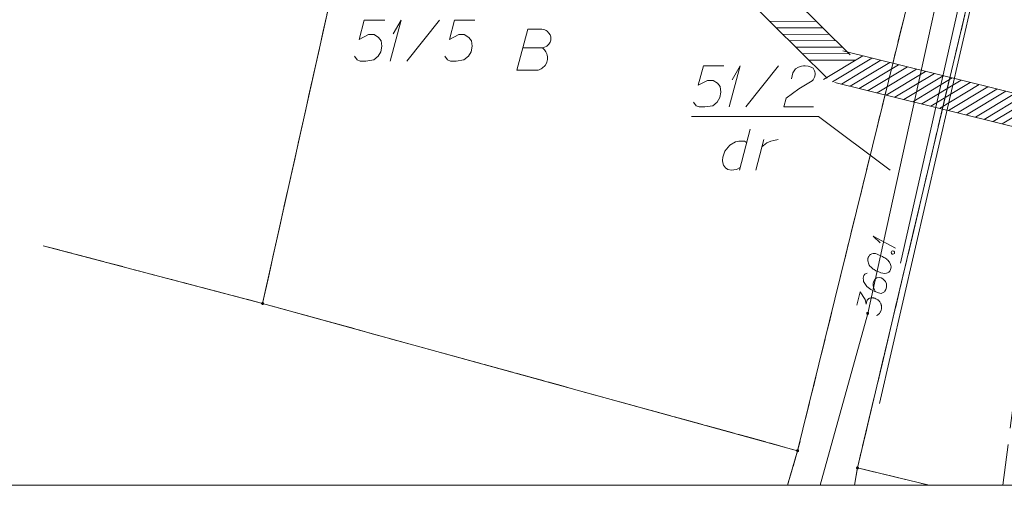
# Model space of a CAD drawing. Header units: metres. Extents: x 5555129 to 5555568, y 5636170 to 5636517.
# Tile 133 of 162: x 5555489 to 5555519, y 5636374 to 5636388. Entities that reach past the tile are written whole.
import ezdxf

# ---------------------------------------------------------------- set-up
doc = ezdxf.new("R2010")
doc.units = ezdxf.units.M
doc.header["$MEASUREMENT"] = 0
for name, pattern in [('PRZER1-1', [2, 1, -1]), ('PRZER2_5-1', [3.5, 2.5, -1]), ('PRZER3-1', [4, 3, -1])]:
    doc.linetypes.add(name, pattern=pattern)
for name, color, linetype, lineweight in [('#digitalizacja', 7, 'Continuous', 18), ('#RAMKA', 7, 'Continuous', 18), ('#zakres', 7, 'Continuous', 18)]:
    doc.layers.add(name, color=color, linetype=linetype, lineweight=lineweight)
for name, color, linetype, lineweight, true_color in [('GEPPGD', 7, 'Continuous', 18, 0x008000), ('GESDZI', 7, 'Continuous', 18, 0x0a0909), ('GESDZI_O', 7, 'Continuous', 18, 0x0a0909), ('GESKKL', 7, 'PRZER3-1', 18, 0x008000), ('GESKKL_O', 7, 'PRZER3-1', 18, 0x008000), ('GESUZY', 7, 'PRZER1-1', 18, 0x008000), ('GESUZY_O', 7, 'PRZER1-1', 18, 0x008000), ('GSSZSN', 7, 'PRZER2_5-1', 18, 0x0a0909), ('GULENN', 1, 'Continuous', 18, 0xff0000), ('GUPESH', 1, 'Continuous', 18, 0xff0000), ('GUPESH_O', 1, 'Continuous', 18, 0xff0000)]:
    doc.layers.add(name, color=color, linetype=linetype, lineweight=lineweight, true_color=true_color)

# ---------------------------------------------------------------- blocks, each defined once
blk = doc.blocks.new('EPPGN')
blk.add_hatch(color=0).paths.add_polyline_path([(0, -0.09), (-0.027812, -0.085595), (-0.052901, -0.072812), (-0.072812, -0.052901), (-0.085595, -0.027812), (-0.09, 0), (-0.085595, 0.027812), (-0.072812, 0.052901), (-0.052901, 0.072812), (-0.027812, 0.085595), (0, 0.09), (0.027812, 0.085595), (0.052901, 0.072812), (0.072812, 0.052901), (0.085595, 0.027812), (0.09, 0), (0.085595, -0.027812), (0.072812, -0.052901), (0.052901, -0.072812), (0.027812, -0.085595)])
blk = doc.blocks.new('KOLO')
blk.add_hatch(color=0).paths.add_polyline_path([(0, -0.5), (-0.12941, -0.482963), (-0.25, -0.433013), (-0.353553, -0.353553), (-0.433013, -0.25), (-0.482963, -0.12941), (-0.5, 0), (-0.482963, 0.12941), (-0.433013, 0.25), (-0.353553, 0.353553), (-0.25, 0.433013), (-0.12941, 0.482963), (0, 0.5), (0.12941, 0.482963), (0.25, 0.433013), (0.353553, 0.353553), (0.433013, 0.25), (0.482963, 0.12941), (0.5, 0), (0.482963, -0.12941), (0.433013, -0.25), (0.353553, -0.353553), (0.25, -0.433013), (0.12941, -0.482963)])
blk = doc.blocks.new('*U217')
at = {"layer": 'GESDZI_O', "color": 96, "linetype": 'ByBlock', "lineweight": 18}
for q in [(5555500.553, 5636386.596), (5555500.642, 5636387.423)]:
    blk.add_line((5555500.888, 5636387.846), q, dxfattribs=at)
blk = doc.blocks.new('*U248')
at = {"layer": 'GUPESH_O', "color": 1, "linetype": 'ByBlock', "lineweight": 18}
for q in [(5555515.931, 5636380.904), (5555515.46, 5636381.069)]:
    blk.add_line((5555515.246, 5636381.271), q, dxfattribs=at)
blk = doc.blocks.new('*U1676')
at = {"layer": 'GESDZI_O', "color": 96, "linetype": 'ByBlock', "lineweight": 18}
for q in [(5555510.868, 5636385.202), (5555510.957, 5636386.029)]:
    blk.add_line((5555511.203, 5636386.452), q, dxfattribs=at)
blk = doc.blocks.new('*U1677')
at = {"layer": 'GESKKL_O', "color": 96, "linetype": 'ByBlock', "lineweight": 18, "true_color": 0x008000}
blk.add_line((5555511.505, 5636384.53), (5555511.181, 5636383.28), dxfattribs=at)
at = {"layer": 'GESKKL_O', "color": 96, "linetype": 'ByBlock', "lineweight": 18, "true_color": 0x008000, "flags": 128}
blk.add_lwpolyline([(5555511.397, 5636384.117), (5555511.328, 5636384.156), (5555511.161, 5636384.156), (5555511.062, 5636384.136), (5555510.885, 5636384.038), (5555510.738, 5636383.861), (5555510.669, 5636383.674), (5555510.659, 5636383.575), (5555510.669, 5636383.497), (5555510.698, 5636383.428), (5555510.757, 5636383.349), (5555510.826, 5636383.3), (5555510.934, 5636383.28), (5555511.013, 5636383.29), (5555511.092, 5636383.3), (5555511.2, 5636383.359)], dxfattribs=at)
blk = doc.blocks.new('*U1678')
at = {"layer": 'GESKKL_O', "color": 96, "linetype": 'ByBlock', "lineweight": 18, "true_color": 0x008000}
blk.add_line((5555511.673, 5636383.28), (5555511.919, 5636384.215), dxfattribs=at)
at = {"layer": 'GESKKL_O', "color": 96, "linetype": 'ByBlock', "lineweight": 18, "true_color": 0x008000, "flags": 128}
blk.add_lwpolyline([(5555511.86, 5636383.989), (5555511.909, 5636384.028), (5555512.017, 5636384.107), (5555512.135, 5636384.156), (5555512.224, 5636384.186), (5555512.361, 5636384.215)], dxfattribs=at)

msp = doc.modelspace()

# ---------------------------------------------------------------- linework, layer by layer
at = {"layer": '#digitalizacja', "color": 5, "linetype": 'Continuous', "lineweight": 18}
msp.add_line((5555521.062, 5636400.568), (5555515.436, 5636376.175), dxfattribs=at)
at = {"layer": '#digitalizacja', "color": 36, "linetype": 'Continuous', "lineweight": 18, "true_color": 0x803300}
msp.add_line((5555518.151, 5636389.61), (5555516.078, 5636380.445), dxfattribs=at)
at = {"layer": '#RAMKA', "color": 7, "linetype": 'Continuous', "lineweight": 18, "flags": 128}
msp.add_lwpolyline([(5555567.543, 5636516.686), (5555567.543, 5636373.686), (5555311.77, 5636373.686), (5555311.77, 5636516.686), (5555567.543, 5636516.686)], close=True, dxfattribs=at)
at = {"layer": '#zakres', "color": 134, "linetype": 'Continuous', "lineweight": 18}
for p, q in [((5555484.202, 5636416.82), (5555514.552, 5636386.785)), ((5555483.498, 5636416.11), (5555513.848, 5636386.075)), ((5555512.107, 5636387.804), (5555513.507, 5636387.812)), ((5555512.306, 5636387.608), (5555513.706, 5636387.615)), ((5555512.505, 5636387.411), (5555513.905, 5636387.418)), ((5555512.704, 5636387.214), (5555514.104, 5636387.221)), ((5555512.904, 5636387.017), (5555514.303, 5636387.024)), ((5555513.103, 5636386.82), (5555514.503, 5636386.827)), ((5555513.736, 5636386.035), (5555514.935, 5636386.758)), ((5555514.008, 5636385.968), (5555515.207, 5636386.69)), ((5555514.32, 5636386.915), (5555538.62, 5636380.895)), ((5555513.302, 5636386.623), (5555514.702, 5636386.63)), ((5555514.28, 5636385.9), (5555515.479, 5636386.623)), ((5555514.552, 5636385.833), (5555515.751, 5636386.556)), ((5555514.824, 5636385.766), (5555516.023, 5636386.488)), ((5555515.095, 5636385.698), (5555516.294, 5636386.421)), ((5555515.367, 5636385.631), (5555516.566, 5636386.354)), ((5555515.639, 5636385.564), (5555516.838, 5636386.286)), ((5555515.911, 5636385.496), (5555517.11, 5636386.219)), ((5555516.182, 5636385.429), (5555517.381, 5636386.152)), ((5555516.454, 5636385.362), (5555517.653, 5636386.084)), ((5555514.08, 5636385.945), (5555538.38, 5636379.925)), ((5555516.726, 5636385.294), (5555517.925, 5636386.017)), ((5555516.998, 5636385.227), (5555518.197, 5636385.95)), ((5555517.27, 5636385.16), (5555518.469, 5636385.882)), ((5555517.541, 5636385.092), (5555518.74, 5636385.815)), ((5555517.813, 5636385.025), (5555519.012, 5636385.748)), ((5555518.085, 5636384.958), (5555519.284, 5636385.68)), ((5555518.357, 5636384.89), (5555519.556, 5636385.613)), ((5555518.629, 5636384.823), (5555519.827, 5636385.546)), ((5555518.9, 5636384.756), (5555520.099, 5636385.478)), ((5555519.172, 5636384.688), (5555520.371, 5636385.411))]:
    msp.add_line(p, q, dxfattribs=at)
at = {"layer": 'GESDZI', "color": 96, "linetype": 'Continuous', "lineweight": 18, "flags": 128}
for points in [[(5555512.642, 5636373.686), (5555512.95, 5636374.74), (5555516.36, 5636388.63), (5555518.36, 5636396.8), (5555518.46, 5636398.3), (5555518.94, 5636405.62), (5555519.11, 5636408.15)], [(5555519.11, 5636408.15), (5555521.72, 5636403.58), (5555514.77, 5636374.216), (5555514.684, 5636373.686)], [(5555499.05, 5636389.91), (5555496.67, 5636379.22), (5555489.997, 5636380.978)], [(5555489.997, 5636380.978), (5555496.67, 5636379.22), (5555512.95, 5636374.74), (5555512.642, 5636373.686)], [(5555514.684, 5636373.686), (5555514.77, 5636374.216), (5555516.955, 5636373.686)]]:
    msp.add_lwpolyline(points, dxfattribs=at)
for points in [[(5555516.955, 5636373.686), (5555520.763, 5636373.686), (5555523.637, 5636387.268), (5555525.52, 5636402.57), (5555521.72, 5636403.58), (5555514.77, 5636374.216), (5555516.955, 5636373.686)], [(5555508.31, 5636389.85), (5555516.36, 5636388.63), (5555512.95, 5636374.74), (5555496.67, 5636379.22), (5555499.05, 5636389.91), (5555508.12, 5636388.56), (5555508.31, 5636389.85)]]:
    msp.add_lwpolyline(points, close=True, dxfattribs=at)
at = {"layer": 'GESDZI_O', "color": 96, "linetype": 'Continuous', "lineweight": 18}
for p, q in [((5555501.055, 5636386.596), (5555502.049, 5636387.846)), ((5555511.37, 5636385.202), (5555512.364, 5636386.452))]:
    msp.add_line(p, q, dxfattribs=at)
at = {"layer": 'GESDZI_O', "color": 96, "linetype": 'Continuous', "lineweight": 18, "flags": 128}
for points in [[(5555500.386, 5636387.846), (5555499.766, 5636387.846), (5555499.608, 5636387.256), (5555499.894, 5636387.403), (5555500.061, 5636387.403), (5555500.199, 5636387.315), (5555500.277, 5636387.216), (5555500.297, 5636387.049), (5555500.268, 5636386.882), (5555500.189, 5636386.744), (5555500.051, 5636386.636), (5555499.815, 5636386.596), (5555499.638, 5636386.596), (5555499.549, 5636386.636), (5555499.47, 5636386.744)], [(5555503.132, 5636387.846), (5555502.512, 5636387.846), (5555502.354, 5636387.256), (5555502.64, 5636387.403), (5555502.807, 5636387.403), (5555502.945, 5636387.315), (5555503.023, 5636387.216), (5555503.043, 5636387.049), (5555503.014, 5636386.882), (5555502.935, 5636386.744), (5555502.797, 5636386.636), (5555502.561, 5636386.596), (5555502.384, 5636386.596), (5555502.295, 5636386.636), (5555502.216, 5636386.744)], [(5555510.701, 5636386.452), (5555510.081, 5636386.452), (5555509.923, 5636385.861), (5555510.209, 5636386.009), (5555510.376, 5636386.009), (5555510.514, 5636385.921), (5555510.592, 5636385.822), (5555510.612, 5636385.655), (5555510.583, 5636385.487), (5555510.504, 5636385.35), (5555510.366, 5636385.241), (5555510.13, 5636385.202), (5555509.953, 5636385.202), (5555509.864, 5636385.241), (5555509.785, 5636385.35)], [(5555512.758, 5636386.058), (5555512.807, 5636386.245), (5555512.885, 5636386.363), (5555512.974, 5636386.413), (5555513.063, 5636386.442), (5555513.132, 5636386.452), (5555513.181, 5636386.452), (5555513.269, 5636386.442), (5555513.328, 5636386.422), (5555513.358, 5636386.413), (5555513.417, 5636386.383), (5555513.446, 5636386.344), (5555513.466, 5636386.304), (5555513.476, 5636386.275), (5555513.486, 5636386.235), (5555513.486, 5636386.186), (5555513.476, 5636386.137), (5555513.466, 5636386.107), (5555513.446, 5636386.068), (5555513.417, 5636386.029), (5555513.387, 5636385.999), (5555512.984, 5636385.753), (5555512.6, 5636385.468), (5555512.531, 5636385.202), (5555513.427, 5636385.202)]]:
    msp.add_lwpolyline(points, dxfattribs=at)
at = {"layer": 'GESDZI_O', "color": 7, "linetype": 'Continuous', "lineweight": 18, "flags": 128}
msp.add_lwpolyline([(5555509.718, 5636384.911), (5555513.589, 5636384.911), (5555515.763, 5636383.274)], dxfattribs=at)
at = {"layer": 'GESKKL', "color": 96, "linetype": 'PRZER3-1', "lineweight": 18, "ltscale": 0.5, "true_color": 0x008000}
msp.add_lwpolyline([(5555516.955, 5636373.686), (5555520.763, 5636373.686), (5555523.637, 5636387.268), (5555525.52, 5636402.57), (5555521.72, 5636403.58), (5555514.77, 5636374.216), (5555516.955, 5636373.686)], close=True, dxfattribs=at)
msp.add_lwpolyline([(5555514.684, 5636373.686), (5555514.77, 5636374.216), (5555516.955, 5636373.686)], dxfattribs=at)
at = {"layer": 'GESUZY', "color": 96, "linetype": 'PRZER1-1', "lineweight": 18, "ltscale": 0.5, "true_color": 0x008000}
for points in [[(5555519.11, 5636408.15), (5555518.94, 5636405.62), (5555518.46, 5636398.3), (5555518.36, 5636396.8), (5555516.36, 5636388.63), (5555512.95, 5636374.74), (5555512.642, 5636373.686)], [(5555514.684, 5636373.686), (5555514.77, 5636374.216), (5555521.72, 5636403.58), (5555519.11, 5636408.15)], [(5555489.997, 5636380.978), (5555496.67, 5636379.22), (5555499.05, 5636389.91), (5555495.73, 5636390.4), (5555496.23, 5636393.93), (5555484.75, 5636396.97)], [(5555512.642, 5636373.686), (5555512.95, 5636374.74), (5555496.67, 5636379.22), (5555489.997, 5636380.978)], [(5555514.684, 5636373.686), (5555514.77, 5636374.216), (5555516.955, 5636373.686)]]:
    msp.add_lwpolyline(points, dxfattribs=at)
for points in [[(5555516.955, 5636373.686), (5555520.763, 5636373.686), (5555523.637, 5636387.268), (5555525.52, 5636402.57), (5555521.72, 5636403.58), (5555514.77, 5636374.216), (5555516.955, 5636373.686)], [(5555499.05, 5636389.91), (5555496.67, 5636379.22), (5555512.95, 5636374.74), (5555516.36, 5636388.63), (5555508.31, 5636389.85), (5555508.12, 5636388.56), (5555499.05, 5636389.91)]]:
    msp.add_lwpolyline(points, close=True, dxfattribs=at)
at = {"layer": 'GESUZY_O', "color": 96, "linetype": 'Continuous', "lineweight": 18, "true_color": 0x008000, "flags": 128}
msp.add_lwpolyline([(5555504.596, 5636386.999), (5555505.187, 5636386.999), (5555505.226, 5636387.008), (5555505.315, 5636387.048), (5555505.384, 5636387.117), (5555505.423, 5636387.176), (5555505.443, 5636387.235), (5555505.443, 5636387.264), (5555505.443, 5636387.304), (5555505.443, 5636387.333), (5555505.423, 5636387.402), (5555505.384, 5636387.451), (5555505.325, 5636387.51), (5555505.295, 5636387.53), (5555505.256, 5636387.55), (5555505.226, 5636387.559), (5555505.167, 5636387.569), (5555504.744, 5636387.569), (5555504.409, 5636386.319), (5555505.059, 5636386.319), (5555505.089, 5636386.329), (5555505.148, 5636386.359), (5555505.177, 5636386.378), (5555505.266, 5636386.467), (5555505.305, 5636386.536), (5555505.315, 5636386.566), (5555505.335, 5636386.644), (5555505.335, 5636386.723), (5555505.325, 5636386.782), (5555505.315, 5636386.821), (5555505.285, 5636386.88), (5555505.246, 5636386.94), (5555505.226, 5636386.959), (5555505.187, 5636386.999)], dxfattribs=at)
at = {"layer": 'GSSZSN', "color": 7, "linetype": 'PRZER2_5-1', "lineweight": 18, "ltscale": 0.5}
msp.add_lwpolyline([(5555519.194, 5636373.686), (5555520.01, 5636379.95)], dxfattribs=at)
at = {"layer": 'GULENN', "color": 1, "linetype": 'Continuous', "lineweight": 18, "true_color": 0xff0000, "flags": 128}
msp.add_lwpolyline([(5555511.04, 5636427.42), (5555511.17, 5636427.6), (5555512.37, 5636428.17), (5555514.1, 5636425.76), (5555517.61, 5636417.4), (5555519.9, 5636407.28), (5555519.05, 5636396.98), (5555515.08, 5636378.92), (5555513.634, 5636373.686)], dxfattribs=at)
at = {"layer": 'GUPESH_O', "color": 1, "linetype": 'Continuous', "lineweight": 18, "flags": 128}
for points in [[(5555515.091, 5636380.61), (5555515.088, 5636380.598), (5555515.086, 5636380.562), (5555515.086, 5636380.538), (5555515.088, 5636380.519), (5555515.093, 5636380.488), (5555515.102, 5636380.449), (5555515.113, 5636380.417), (5555515.129, 5636380.382), (5555515.148, 5636380.36), (5555515.172, 5636380.336), (5555515.197, 5636380.312), (5555515.228, 5636380.286), (5555515.248, 5636380.27), (5555515.28, 5636380.25), (5555515.333, 5636380.219), (5555515.415, 5636380.182), (5555515.482, 5636380.154), (5555515.545, 5636380.139), (5555515.592, 5636380.134), (5555515.649, 5636380.145), (5555515.682, 5636380.156), (5555515.723, 5636380.176), (5555515.755, 5636380.205), (5555515.764, 5636380.221), (5555515.778, 5636380.254), (5555515.785, 5636380.283), (5555515.79, 5636380.331), (5555515.788, 5636380.373), (5555515.777, 5636380.406), (5555515.758, 5636380.453), (5555515.745, 5636380.475), (5555515.727, 5636380.503), (5555515.708, 5636380.525), (5555515.694, 5636380.541), (5555515.668, 5636380.559), (5555515.658, 5636380.568), (5555515.631, 5636380.586), (5555515.6, 5636380.606), (5555515.568, 5636380.625), (5555515.546, 5636380.636), (5555515.53, 5636380.646), (5555515.509, 5636380.657), (5555515.46, 5636380.681), (5555515.432, 5636380.693), (5555515.405, 5636380.706), (5555515.366, 5636380.721), (5555515.316, 5636380.739), (5555515.298, 5636380.743), (5555515.274, 5636380.743), (5555515.25, 5636380.742), (5555515.211, 5636380.733), (5555515.184, 5636380.721), (5555515.163, 5636380.708), (5555515.14, 5636380.689), (5555515.123, 5636380.669), (5555515.113, 5636380.653), (5555515.104, 5636380.637), (5555515.091, 5636380.61)], [(5555515.795, 5636380.766), (5555515.802, 5636380.795), (5555515.817, 5636380.809), (5555515.844, 5636380.821), (5555515.873, 5636380.814), (5555515.892, 5636380.792), (5555515.9, 5636380.772), (5555515.893, 5636380.743), (5555515.877, 5636380.728), (5555515.85, 5636380.717), (5555515.821, 5636380.723), (5555515.802, 5636380.746), (5555515.795, 5636380.766)], [(5555515.068, 5636380.148), (5555514.994, 5636380.117), (5555514.964, 5636380.069), (5555514.946, 5636379.989), (5555514.955, 5636379.926), (5555514.958, 5636379.889), (5555514.969, 5636379.856), (5555515.051, 5636379.74), (5555515.174, 5636379.644), (5555515.245, 5636379.609), (5555515.406, 5636379.547), (5555515.492, 5636379.527), (5555515.532, 5636379.542), (5555515.589, 5636379.577), (5555515.604, 5636379.592), (5555515.635, 5636379.645), (5555515.653, 5636379.72), (5555515.655, 5636379.78), (5555515.653, 5636379.823), (5555515.62, 5636379.891), (5555515.542, 5636379.97), (5555515.488, 5636380.001), (5555515.442, 5636380.012), (5555515.361, 5636380.001), (5555515.327, 5636379.984), (5555515.294, 5636379.949), (5555515.261, 5636379.884), (5555515.249, 5636379.833), (5555515.251, 5636379.765), (5555515.259, 5636379.721), (5555515.289, 5636379.641), (5555515.309, 5636379.6), (5555515.322, 5636379.579)], [(5555514.754, 5636379.172), (5555514.848, 5636379.575), (5555514.999, 5636379.339), (5555515.033, 5636379.198), (5555515.057, 5636379.301), (5555515.068, 5636379.323), (5555515.077, 5636379.333), (5555515.085, 5636379.343), (5555515.094, 5636379.353), (5555515.116, 5636379.372), (5555515.136, 5636379.38), (5555515.156, 5636379.387), (5555515.175, 5636379.389), (5555515.218, 5636379.391), (5555515.254, 5636379.389), (5555515.271, 5636379.385), (5555515.294, 5636379.379), (5555515.327, 5636379.366), (5555515.349, 5636379.354), (5555515.37, 5636379.343), (5555515.386, 5636379.333), (5555515.396, 5636379.325), (5555515.406, 5636379.317), (5555515.417, 5636379.308), (5555515.431, 5636379.293), (5555515.45, 5636379.27), (5555515.463, 5636379.249), (5555515.472, 5636379.234), (5555515.48, 5636379.214), (5555515.487, 5636379.195), (5555515.493, 5636379.169), (5555515.496, 5636379.156), (5555515.498, 5636379.113), (5555515.496, 5636379.077), (5555515.496, 5636379.053), (5555515.487, 5636379.013), (5555515.47, 5636378.968), (5555515.461, 5636378.952), (5555515.451, 5636378.936), (5555515.441, 5636378.92), (5555515.425, 5636378.906), (5555515.41, 5636378.891), (5555515.38, 5636378.868), (5555515.353, 5636378.856)]]:
    msp.add_lwpolyline(points, dxfattribs=at)

# ---------------------------------------------------------------- block references
at = {"layer": 'GEPPGD', "color": 96, "lineweight": 18, "true_color": 0x008000, "xscale": 0.5, "yscale": 0.5, "zscale": 0.5, "rotation": 90}
for p in [(5555496.67, 5636379.22), (5555512.95, 5636374.74), (5555514.77, 5636374.216)]:
    msp.add_blockref('EPPGN', p, dxfattribs=at)
at = {"layer": 'GESDZI_O', "color": 96, "linetype": 'Continuous', "lineweight": 18}
for name in ['*U217', '*U1676']:
    msp.add_blockref(name, (0, 0), dxfattribs=at)
at = {"layer": 'GESKKL_O', "color": 96, "linetype": 'Continuous', "lineweight": 18, "true_color": 0x008000}
for name in ['*U1677', '*U1678']:
    msp.add_blockref(name, (0, 0), dxfattribs=at)
at = {"layer": 'GUPESH', "color": 1, "lineweight": 18, "true_color": 0xff0000, "xscale": 0.09, "yscale": 0.09, "zscale": 0.09, "rotation": 90}
msp.add_blockref('KOLO', (5555515.08, 5636378.92), dxfattribs=at)
at = {"layer": 'GUPESH_O', "color": 1, "linetype": 'Continuous', "lineweight": 18}
msp.add_blockref('*U248', (0, 0), dxfattribs=at)

doc.saveas('drawing.dxf')
